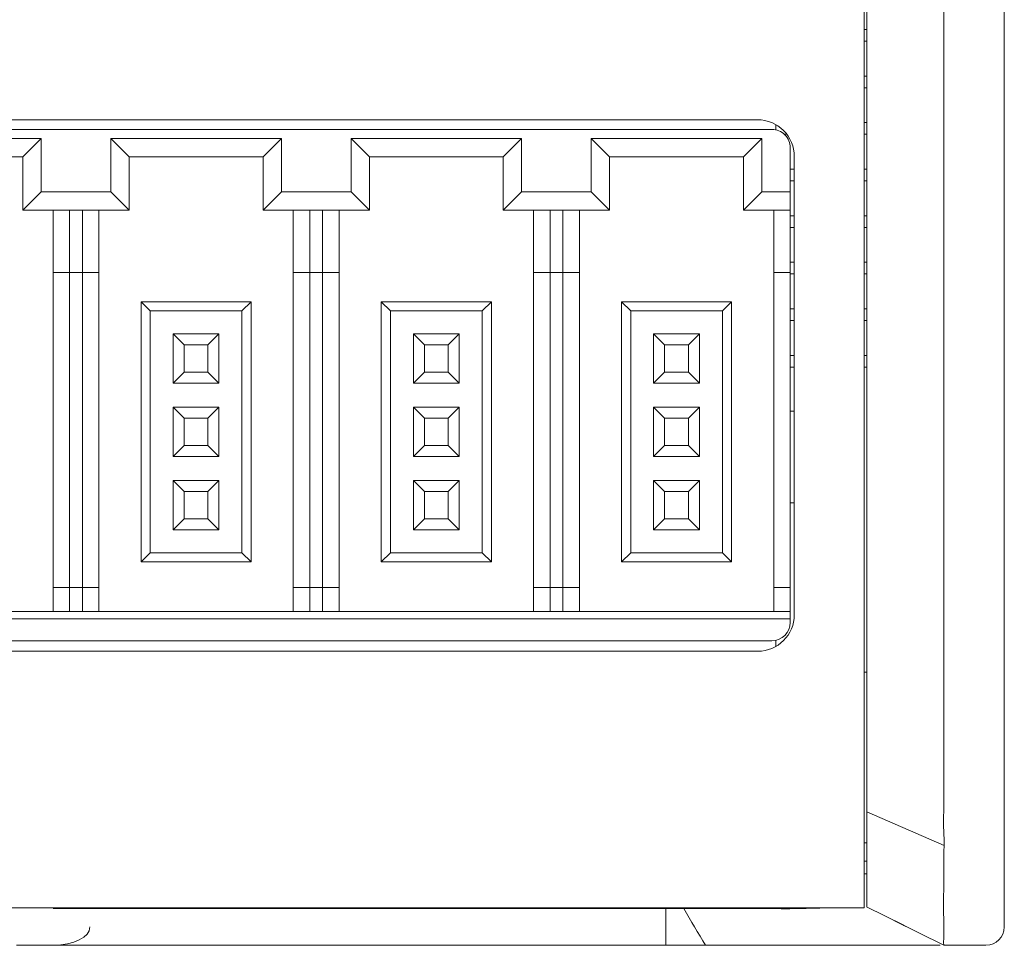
# Model space of a CAD drawing. Header units: millimetres. Extents: x -1146 to -167, y 277 to 699.
# Tile 31 of 40: x -411 to -384, y 440 to 465. Entities that reach past the tile are written whole.
import ezdxf

# ---------------------------------------------------------------- set-up
doc = ezdxf.new("R2010")
doc.units = ezdxf.units.MM
doc.header["$MEASUREMENT"] = 0

msp = doc.modelspace()

# ---------------------------------------------------------------- linework, layer by layer
at = {"lineweight": 18}
for points in [[(-387.998, 492.567), (-387.998, 492.567), (-387.998, 442.567), (-387.998, 442.567)], [(-384.173, 442.546), (-384.173, 442.546), (-384.173, 492.546), (-384.173, 492.546)], [(-384.173, 492.546), (-384.173, 492.546), (-384.173, 442.546), (-384.173, 442.546)], [(-387.998, 464.531), (-387.998, 464.531), (-387.92, 464.531), (-387.92, 464.531)], [(-387.92, 464.211), (-387.92, 464.211), (-387.998, 464.211), (-387.998, 464.211)], [(-387.998, 463.261), (-387.998, 463.261), (-387.92, 463.261), (-387.92, 463.261)], [(-387.92, 462.941), (-387.92, 462.941), (-387.998, 462.941), (-387.998, 462.941)], [(-441.298, 462.067), (-441.298, 462.067), (-390.898, 462.067), (-390.898, 462.067)], [(-387.998, 461.991), (-387.998, 461.991), (-387.92, 461.991), (-387.92, 461.991)], [(-415.508, 461.805), (-415.508, 461.805), (-403.008, 461.805), (-403.008, 461.805)], [(-403.008, 461.805), (-403.008, 461.805), (-390.508, 461.805), (-390.508, 461.805)], [(-390.398, 461.794), (-390.398, 461.794), (-390.398, 461.933), (-390.398, 461.933)], [(-390.398, 461.933), (-390.398, 461.933), (-390.398, 461.793), (-390.398, 461.793)], [(-410.433, 461.555), (-410.433, 461.555), (-415.083, 461.555), (-415.083, 461.555)], [(-410.433, 461.555), (-410.433, 461.555), (-410.933, 461.055), (-410.933, 461.055)], [(-410.433, 460.105), (-410.433, 460.105), (-410.433, 461.555), (-410.433, 461.555)], [(-403.883, 461.555), (-403.883, 461.555), (-408.533, 461.555), (-408.533, 461.555)], [(-408.533, 461.555), (-408.533, 461.555), (-408.033, 461.055), (-408.033, 461.055)], [(-408.533, 461.555), (-408.533, 461.555), (-408.533, 460.105), (-408.533, 460.105)], [(-403.883, 461.555), (-403.883, 461.555), (-404.383, 461.055), (-404.383, 461.055)], [(-403.883, 460.105), (-403.883, 460.105), (-403.883, 461.555), (-403.883, 461.555)], [(-397.333, 461.555), (-397.333, 461.555), (-401.983, 461.555), (-401.983, 461.555)], [(-401.983, 461.555), (-401.983, 461.555), (-401.483, 461.055), (-401.483, 461.055)], [(-401.983, 461.555), (-401.983, 461.555), (-401.983, 460.105), (-401.983, 460.105)], [(-397.333, 461.555), (-397.333, 461.555), (-397.833, 461.055), (-397.833, 461.055)], [(-397.333, 460.105), (-397.333, 460.105), (-397.333, 461.555), (-397.333, 461.555)], [(-395.433, 461.555), (-395.433, 461.555), (-394.933, 461.055), (-394.933, 461.055)], [(-395.433, 461.555), (-395.433, 461.555), (-395.433, 460.105), (-395.433, 460.105)], [(-390.783, 461.555), (-390.783, 461.555), (-395.433, 461.555), (-395.433, 461.555)], [(-390.783, 461.555), (-390.783, 461.555), (-391.283, 461.055), (-391.283, 461.055)], [(-390.783, 460.105), (-390.783, 460.105), (-390.783, 461.555), (-390.783, 461.555)], [(-390.101, 461.671), (-390.101, 461.671), (-390.166, 461.671), (-390.166, 461.671)], [(-387.92, 461.671), (-387.92, 461.671), (-387.998, 461.671), (-387.998, 461.671)], [(-390.008, 461.305), (-390.008, 461.305), (-390.008, 460.105), (-390.008, 460.105)], [(-414.583, 461.055), (-414.583, 461.055), (-410.933, 461.055), (-410.933, 461.055)], [(-410.933, 461.055), (-410.933, 461.055), (-410.933, 459.605), (-410.933, 459.605)], [(-408.033, 461.055), (-408.033, 461.055), (-404.383, 461.055), (-404.383, 461.055)], [(-408.033, 459.605), (-408.033, 459.605), (-408.033, 461.055), (-408.033, 461.055)], [(-404.383, 461.055), (-404.383, 461.055), (-404.383, 459.605), (-404.383, 459.605)], [(-401.483, 461.055), (-401.483, 461.055), (-397.833, 461.055), (-397.833, 461.055)], [(-401.483, 459.605), (-401.483, 459.605), (-401.483, 461.055), (-401.483, 461.055)], [(-397.833, 461.055), (-397.833, 461.055), (-397.833, 459.605), (-397.833, 459.605)], [(-394.933, 461.055), (-394.933, 461.055), (-391.283, 461.055), (-391.283, 461.055)], [(-394.933, 459.605), (-394.933, 459.605), (-394.933, 461.055), (-394.933, 461.055)], [(-391.283, 461.055), (-391.283, 461.055), (-391.283, 459.605), (-391.283, 459.605)], [(-389.898, 461.067), (-389.898, 461.067), (-389.898, 448.567), (-389.898, 448.567)], [(-390.008, 460.721), (-390.008, 460.721), (-389.898, 460.721), (-389.898, 460.721)], [(-387.998, 460.721), (-387.998, 460.721), (-387.92, 460.721), (-387.92, 460.721)], [(-389.898, 460.401), (-389.898, 460.401), (-390.008, 460.401), (-390.008, 460.401)], [(-387.92, 460.401), (-387.92, 460.401), (-387.998, 460.401), (-387.998, 460.401)], [(-410.433, 460.105), (-410.433, 460.105), (-410.933, 459.605), (-410.933, 459.605)], [(-408.533, 460.105), (-408.533, 460.105), (-410.433, 460.105), (-410.433, 460.105)], [(-408.533, 460.105), (-408.533, 460.105), (-408.033, 459.605), (-408.033, 459.605)], [(-403.883, 460.105), (-403.883, 460.105), (-404.383, 459.605), (-404.383, 459.605)], [(-403.008, 460.105), (-403.008, 460.105), (-403.883, 460.105), (-403.883, 460.105)], [(-401.983, 460.105), (-401.983, 460.105), (-403.008, 460.105), (-403.008, 460.105)], [(-401.983, 460.105), (-401.983, 460.105), (-401.483, 459.605), (-401.483, 459.605)], [(-397.333, 460.105), (-397.333, 460.105), (-397.833, 459.605), (-397.833, 459.605)], [(-395.433, 460.105), (-395.433, 460.105), (-397.333, 460.105), (-397.333, 460.105)], [(-395.433, 460.105), (-395.433, 460.105), (-394.933, 459.605), (-394.933, 459.605)], [(-390.783, 460.105), (-390.783, 460.105), (-391.283, 459.605), (-391.283, 459.605)], [(-390.008, 460.105), (-390.008, 460.105), (-390.783, 460.105), (-390.783, 460.105)], [(-390.008, 460.105), (-390.008, 460.105), (-390.008, 459.605), (-390.008, 459.605)], [(-410.933, 459.605), (-410.933, 459.605), (-408.033, 459.605), (-408.033, 459.605)], [(-410.108, 459.605), (-410.108, 459.605), (-410.108, 457.905), (-410.108, 457.905)], [(-409.658, 457.905), (-409.658, 457.905), (-409.658, 459.605), (-409.658, 459.605)], [(-409.308, 459.605), (-409.308, 459.605), (-409.308, 457.905), (-409.308, 457.905)], [(-408.858, 457.905), (-408.858, 457.905), (-408.858, 459.605), (-408.858, 459.605)], [(-404.383, 459.605), (-404.383, 459.605), (-403.008, 459.605), (-403.008, 459.605)], [(-403.558, 459.605), (-403.558, 459.605), (-403.558, 457.905), (-403.558, 457.905)], [(-403.108, 457.905), (-403.108, 457.905), (-403.108, 459.605), (-403.108, 459.605)], [(-403.008, 459.605), (-403.008, 459.605), (-401.483, 459.605), (-401.483, 459.605)], [(-402.758, 459.605), (-402.758, 459.605), (-402.758, 457.905), (-402.758, 457.905)], [(-402.308, 457.905), (-402.308, 457.905), (-402.308, 459.605), (-402.308, 459.605)], [(-397.833, 459.605), (-397.833, 459.605), (-394.933, 459.605), (-394.933, 459.605)], [(-397.008, 459.605), (-397.008, 459.605), (-397.008, 457.905), (-397.008, 457.905)], [(-396.558, 457.905), (-396.558, 457.905), (-396.558, 459.605), (-396.558, 459.605)], [(-396.208, 459.605), (-396.208, 459.605), (-396.208, 457.905), (-396.208, 457.905)], [(-395.758, 457.905), (-395.758, 457.905), (-395.758, 459.605), (-395.758, 459.605)], [(-391.283, 459.605), (-391.283, 459.605), (-390.008, 459.605), (-390.008, 459.605)], [(-390.458, 459.605), (-390.458, 459.605), (-390.458, 457.905), (-390.458, 457.905)], [(-390.008, 459.605), (-390.008, 459.605), (-390.008, 457.905), (-390.008, 457.905)], [(-390.008, 459.451), (-390.008, 459.451), (-389.898, 459.451), (-389.898, 459.451)], [(-387.998, 459.451), (-387.998, 459.451), (-387.92, 459.451), (-387.92, 459.451)], [(-389.898, 459.131), (-389.898, 459.131), (-390.008, 459.131), (-390.008, 459.131)], [(-387.92, 459.131), (-387.92, 459.131), (-387.998, 459.131), (-387.998, 459.131)], [(-390.008, 458.181), (-390.008, 458.181), (-389.898, 458.181), (-389.898, 458.181)], [(-387.998, 458.181), (-387.998, 458.181), (-387.92, 458.181), (-387.92, 458.181)], [(-410.108, 457.905), (-410.108, 457.905), (-410.108, 449.305), (-410.108, 449.305)], [(-410.108, 457.905), (-410.108, 457.905), (-409.658, 457.905), (-409.658, 457.905)], [(-409.658, 449.305), (-409.658, 449.305), (-409.658, 457.905), (-409.658, 457.905)], [(-409.658, 457.905), (-409.658, 457.905), (-409.308, 457.905), (-409.308, 457.905)], [(-409.308, 457.905), (-409.308, 457.905), (-409.308, 449.305), (-409.308, 449.305)], [(-409.308, 457.905), (-409.308, 457.905), (-408.858, 457.905), (-408.858, 457.905)], [(-408.858, 449.305), (-408.858, 449.305), (-408.858, 457.905), (-408.858, 457.905)], [(-403.558, 457.905), (-403.558, 457.905), (-403.558, 449.305), (-403.558, 449.305)], [(-403.558, 457.905), (-403.558, 457.905), (-403.108, 457.905), (-403.108, 457.905)], [(-403.108, 449.305), (-403.108, 449.305), (-403.108, 457.905), (-403.108, 457.905)], [(-403.108, 457.905), (-403.108, 457.905), (-403.008, 457.905), (-403.008, 457.905)], [(-403.008, 457.905), (-403.008, 457.905), (-402.758, 457.905), (-402.758, 457.905)], [(-402.758, 457.905), (-402.758, 457.905), (-402.758, 449.305), (-402.758, 449.305)], [(-402.758, 457.905), (-402.758, 457.905), (-402.308, 457.905), (-402.308, 457.905)], [(-402.308, 449.305), (-402.308, 449.305), (-402.308, 457.905), (-402.308, 457.905)], [(-397.008, 457.905), (-397.008, 457.905), (-397.008, 449.305), (-397.008, 449.305)], [(-397.008, 457.905), (-397.008, 457.905), (-396.558, 457.905), (-396.558, 457.905)], [(-396.558, 449.305), (-396.558, 449.305), (-396.558, 457.905), (-396.558, 457.905)], [(-396.558, 457.905), (-396.558, 457.905), (-396.208, 457.905), (-396.208, 457.905)], [(-396.208, 457.905), (-396.208, 457.905), (-396.208, 449.305), (-396.208, 449.305)], [(-396.208, 457.905), (-396.208, 457.905), (-395.758, 457.905), (-395.758, 457.905)], [(-395.758, 449.305), (-395.758, 449.305), (-395.758, 457.905), (-395.758, 457.905)], [(-390.458, 457.905), (-390.458, 457.905), (-390.458, 449.305), (-390.458, 449.305)], [(-390.458, 457.905), (-390.458, 457.905), (-390.008, 457.905), (-390.008, 457.905)], [(-390.008, 457.905), (-390.008, 457.905), (-390.008, 449.305), (-390.008, 449.305)], [(-389.898, 457.861), (-389.898, 457.861), (-390.008, 457.861), (-390.008, 457.861)], [(-387.92, 457.861), (-387.92, 457.861), (-387.998, 457.861), (-387.998, 457.861)], [(-404.708, 457.105), (-404.708, 457.105), (-407.708, 457.105), (-407.708, 457.105)], [(-407.708, 457.105), (-407.708, 457.105), (-407.458, 456.855), (-407.458, 456.855)], [(-407.708, 457.105), (-407.708, 457.105), (-407.708, 450.005), (-407.708, 450.005)], [(-404.708, 457.105), (-404.708, 457.105), (-404.958, 456.855), (-404.958, 456.855)], [(-404.708, 450.005), (-404.708, 450.005), (-404.708, 457.105), (-404.708, 457.105)], [(-401.158, 457.105), (-401.158, 457.105), (-401.158, 450.005), (-401.158, 450.005)], [(-398.158, 457.105), (-398.158, 457.105), (-401.158, 457.105), (-401.158, 457.105)], [(-401.158, 457.105), (-401.158, 457.105), (-400.908, 456.855), (-400.908, 456.855)], [(-398.158, 457.105), (-398.158, 457.105), (-398.408, 456.855), (-398.408, 456.855)], [(-398.158, 450.005), (-398.158, 450.005), (-398.158, 457.105), (-398.158, 457.105)], [(-391.608, 457.105), (-391.608, 457.105), (-394.608, 457.105), (-394.608, 457.105)], [(-394.608, 457.105), (-394.608, 457.105), (-394.358, 456.855), (-394.358, 456.855)], [(-394.608, 457.105), (-394.608, 457.105), (-394.608, 450.005), (-394.608, 450.005)], [(-391.608, 457.105), (-391.608, 457.105), (-391.858, 456.855), (-391.858, 456.855)], [(-391.608, 450.005), (-391.608, 450.005), (-391.608, 457.105), (-391.608, 457.105)], [(-390.008, 456.911), (-390.008, 456.911), (-389.898, 456.911), (-389.898, 456.911)], [(-387.998, 456.911), (-387.998, 456.911), (-387.92, 456.911), (-387.92, 456.911)], [(-407.458, 456.855), (-407.458, 456.855), (-404.958, 456.855), (-404.958, 456.855)], [(-407.458, 450.255), (-407.458, 450.255), (-407.458, 456.855), (-407.458, 456.855)], [(-404.958, 456.855), (-404.958, 456.855), (-404.958, 450.255), (-404.958, 450.255)], [(-400.908, 450.255), (-400.908, 450.255), (-400.908, 456.855), (-400.908, 456.855)], [(-400.908, 456.855), (-400.908, 456.855), (-398.408, 456.855), (-398.408, 456.855)], [(-398.408, 456.855), (-398.408, 456.855), (-398.408, 450.255), (-398.408, 450.255)], [(-394.358, 456.855), (-394.358, 456.855), (-391.858, 456.855), (-391.858, 456.855)], [(-394.358, 450.255), (-394.358, 450.255), (-394.358, 456.855), (-394.358, 456.855)], [(-391.858, 456.855), (-391.858, 456.855), (-391.858, 450.255), (-391.858, 450.255)], [(-389.898, 456.591), (-389.898, 456.591), (-390.008, 456.591), (-390.008, 456.591)], [(-387.92, 456.591), (-387.92, 456.591), (-387.998, 456.591), (-387.998, 456.591)], [(-405.583, 456.23), (-405.583, 456.23), (-406.833, 456.23), (-406.833, 456.23)], [(-406.833, 456.23), (-406.833, 456.23), (-406.833, 454.88), (-406.833, 454.88)], [(-406.533, 455.93), (-406.533, 455.93), (-406.833, 456.23), (-406.833, 456.23)], [(-405.883, 455.93), (-405.883, 455.93), (-405.583, 456.23), (-405.583, 456.23)], [(-405.583, 454.88), (-405.583, 454.88), (-405.583, 456.23), (-405.583, 456.23)], [(-399.033, 456.23), (-399.033, 456.23), (-400.283, 456.23), (-400.283, 456.23)], [(-400.283, 456.23), (-400.283, 456.23), (-400.283, 454.88), (-400.283, 454.88)], [(-399.983, 455.93), (-399.983, 455.93), (-400.283, 456.23), (-400.283, 456.23)], [(-399.333, 455.93), (-399.333, 455.93), (-399.033, 456.23), (-399.033, 456.23)], [(-399.033, 454.88), (-399.033, 454.88), (-399.033, 456.23), (-399.033, 456.23)], [(-393.733, 456.23), (-393.733, 456.23), (-393.733, 454.88), (-393.733, 454.88)], [(-393.433, 455.93), (-393.433, 455.93), (-393.733, 456.23), (-393.733, 456.23)], [(-392.483, 456.23), (-392.483, 456.23), (-393.733, 456.23), (-393.733, 456.23)], [(-392.783, 455.93), (-392.783, 455.93), (-392.483, 456.23), (-392.483, 456.23)], [(-392.483, 454.88), (-392.483, 454.88), (-392.483, 456.23), (-392.483, 456.23)], [(-406.533, 455.93), (-406.533, 455.93), (-405.883, 455.93), (-405.883, 455.93)], [(-406.533, 455.18), (-406.533, 455.18), (-406.533, 455.93), (-406.533, 455.93)], [(-405.883, 455.93), (-405.883, 455.93), (-405.883, 455.18), (-405.883, 455.18)], [(-399.983, 455.93), (-399.983, 455.93), (-399.333, 455.93), (-399.333, 455.93)], [(-399.983, 455.18), (-399.983, 455.18), (-399.983, 455.93), (-399.983, 455.93)], [(-399.333, 455.93), (-399.333, 455.93), (-399.333, 455.18), (-399.333, 455.18)], [(-393.433, 455.18), (-393.433, 455.18), (-393.433, 455.93), (-393.433, 455.93)], [(-393.433, 455.93), (-393.433, 455.93), (-392.783, 455.93), (-392.783, 455.93)], [(-392.783, 455.93), (-392.783, 455.93), (-392.783, 455.18), (-392.783, 455.18)], [(-390.008, 455.641), (-390.008, 455.641), (-389.898, 455.641), (-389.898, 455.641)], [(-387.998, 455.641), (-387.998, 455.641), (-387.92, 455.641), (-387.92, 455.641)], [(-389.898, 455.321), (-389.898, 455.321), (-390.008, 455.321), (-390.008, 455.321)], [(-387.92, 455.321), (-387.92, 455.321), (-387.998, 455.321), (-387.998, 455.321)], [(-406.833, 454.88), (-406.833, 454.88), (-406.533, 455.18), (-406.533, 455.18)], [(-405.883, 455.18), (-405.883, 455.18), (-406.533, 455.18), (-406.533, 455.18)], [(-405.883, 455.18), (-405.883, 455.18), (-405.583, 454.88), (-405.583, 454.88)], [(-400.283, 454.88), (-400.283, 454.88), (-399.983, 455.18), (-399.983, 455.18)], [(-399.333, 455.18), (-399.333, 455.18), (-399.983, 455.18), (-399.983, 455.18)], [(-399.333, 455.18), (-399.333, 455.18), (-399.033, 454.88), (-399.033, 454.88)], [(-393.733, 454.88), (-393.733, 454.88), (-393.433, 455.18), (-393.433, 455.18)], [(-392.783, 455.18), (-392.783, 455.18), (-393.433, 455.18), (-393.433, 455.18)], [(-392.783, 455.18), (-392.783, 455.18), (-392.483, 454.88), (-392.483, 454.88)], [(-406.833, 454.88), (-406.833, 454.88), (-405.583, 454.88), (-405.583, 454.88)], [(-400.283, 454.88), (-400.283, 454.88), (-399.033, 454.88), (-399.033, 454.88)], [(-393.733, 454.88), (-393.733, 454.88), (-392.483, 454.88), (-392.483, 454.88)], [(-406.533, 453.93), (-406.533, 453.93), (-406.833, 454.23), (-406.833, 454.23)], [(-406.833, 454.23), (-406.833, 454.23), (-406.833, 452.88), (-406.833, 452.88)], [(-405.583, 454.23), (-405.583, 454.23), (-406.833, 454.23), (-406.833, 454.23)], [(-405.883, 453.93), (-405.883, 453.93), (-405.583, 454.23), (-405.583, 454.23)], [(-405.583, 452.88), (-405.583, 452.88), (-405.583, 454.23), (-405.583, 454.23)], [(-399.033, 454.23), (-399.033, 454.23), (-400.283, 454.23), (-400.283, 454.23)], [(-400.283, 454.23), (-400.283, 454.23), (-400.283, 452.88), (-400.283, 452.88)], [(-399.983, 453.93), (-399.983, 453.93), (-400.283, 454.23), (-400.283, 454.23)], [(-399.333, 453.93), (-399.333, 453.93), (-399.033, 454.23), (-399.033, 454.23)], [(-399.033, 452.88), (-399.033, 452.88), (-399.033, 454.23), (-399.033, 454.23)], [(-392.483, 454.23), (-392.483, 454.23), (-393.733, 454.23), (-393.733, 454.23)], [(-393.433, 453.93), (-393.433, 453.93), (-393.733, 454.23), (-393.733, 454.23)], [(-393.733, 454.23), (-393.733, 454.23), (-393.733, 452.88), (-393.733, 452.88)], [(-392.783, 453.93), (-392.783, 453.93), (-392.483, 454.23), (-392.483, 454.23)], [(-392.483, 452.88), (-392.483, 452.88), (-392.483, 454.23), (-392.483, 454.23)], [(-406.533, 453.93), (-406.533, 453.93), (-405.883, 453.93), (-405.883, 453.93)], [(-406.533, 453.18), (-406.533, 453.18), (-406.533, 453.93), (-406.533, 453.93)], [(-405.883, 453.93), (-405.883, 453.93), (-405.883, 453.18), (-405.883, 453.18)], [(-399.983, 453.93), (-399.983, 453.93), (-399.333, 453.93), (-399.333, 453.93)], [(-399.983, 453.18), (-399.983, 453.18), (-399.983, 453.93), (-399.983, 453.93)], [(-399.333, 453.93), (-399.333, 453.93), (-399.333, 453.18), (-399.333, 453.18)], [(-393.433, 453.93), (-393.433, 453.93), (-392.783, 453.93), (-392.783, 453.93)], [(-393.433, 453.18), (-393.433, 453.18), (-393.433, 453.93), (-393.433, 453.93)], [(-392.783, 453.93), (-392.783, 453.93), (-392.783, 453.18), (-392.783, 453.18)], [(-389.898, 454.121), (-389.898, 454.121), (-390.008, 454.121), (-390.008, 454.121)], [(-406.833, 452.88), (-406.833, 452.88), (-406.533, 453.18), (-406.533, 453.18)], [(-405.883, 453.18), (-405.883, 453.18), (-406.533, 453.18), (-406.533, 453.18)], [(-405.883, 453.18), (-405.883, 453.18), (-405.583, 452.88), (-405.583, 452.88)], [(-400.283, 452.88), (-400.283, 452.88), (-399.983, 453.18), (-399.983, 453.18)], [(-399.333, 453.18), (-399.333, 453.18), (-399.983, 453.18), (-399.983, 453.18)], [(-399.333, 453.18), (-399.333, 453.18), (-399.033, 452.88), (-399.033, 452.88)], [(-393.733, 452.88), (-393.733, 452.88), (-393.433, 453.18), (-393.433, 453.18)], [(-392.783, 453.18), (-392.783, 453.18), (-393.433, 453.18), (-393.433, 453.18)], [(-392.783, 453.18), (-392.783, 453.18), (-392.483, 452.88), (-392.483, 452.88)], [(-406.833, 452.88), (-406.833, 452.88), (-405.583, 452.88), (-405.583, 452.88)], [(-400.283, 452.88), (-400.283, 452.88), (-399.033, 452.88), (-399.033, 452.88)], [(-393.733, 452.88), (-393.733, 452.88), (-392.483, 452.88), (-392.483, 452.88)], [(-406.533, 451.93), (-406.533, 451.93), (-406.833, 452.23), (-406.833, 452.23)], [(-406.833, 452.23), (-406.833, 452.23), (-406.833, 450.88), (-406.833, 450.88)], [(-405.583, 452.23), (-405.583, 452.23), (-406.833, 452.23), (-406.833, 452.23)], [(-405.883, 451.93), (-405.883, 451.93), (-405.583, 452.23), (-405.583, 452.23)], [(-405.583, 450.88), (-405.583, 450.88), (-405.583, 452.23), (-405.583, 452.23)], [(-400.283, 452.23), (-400.283, 452.23), (-400.283, 450.88), (-400.283, 450.88)], [(-399.033, 452.23), (-399.033, 452.23), (-400.283, 452.23), (-400.283, 452.23)], [(-399.983, 451.93), (-399.983, 451.93), (-400.283, 452.23), (-400.283, 452.23)], [(-399.333, 451.93), (-399.333, 451.93), (-399.033, 452.23), (-399.033, 452.23)], [(-399.033, 450.88), (-399.033, 450.88), (-399.033, 452.23), (-399.033, 452.23)], [(-392.483, 452.23), (-392.483, 452.23), (-393.733, 452.23), (-393.733, 452.23)], [(-393.433, 451.93), (-393.433, 451.93), (-393.733, 452.23), (-393.733, 452.23)], [(-393.733, 452.23), (-393.733, 452.23), (-393.733, 450.88), (-393.733, 450.88)], [(-392.783, 451.93), (-392.783, 451.93), (-392.483, 452.23), (-392.483, 452.23)], [(-392.483, 450.88), (-392.483, 450.88), (-392.483, 452.23), (-392.483, 452.23)], [(-406.533, 451.18), (-406.533, 451.18), (-406.533, 451.93), (-406.533, 451.93)], [(-406.533, 451.93), (-406.533, 451.93), (-405.883, 451.93), (-405.883, 451.93)], [(-405.883, 451.93), (-405.883, 451.93), (-405.883, 451.18), (-405.883, 451.18)], [(-399.983, 451.18), (-399.983, 451.18), (-399.983, 451.93), (-399.983, 451.93)], [(-399.983, 451.93), (-399.983, 451.93), (-399.333, 451.93), (-399.333, 451.93)], [(-399.333, 451.93), (-399.333, 451.93), (-399.333, 451.18), (-399.333, 451.18)], [(-393.433, 451.93), (-393.433, 451.93), (-392.783, 451.93), (-392.783, 451.93)], [(-393.433, 451.18), (-393.433, 451.18), (-393.433, 451.93), (-393.433, 451.93)], [(-392.783, 451.93), (-392.783, 451.93), (-392.783, 451.18), (-392.783, 451.18)], [(-390.008, 451.621), (-390.008, 451.621), (-389.898, 451.621), (-389.898, 451.621)], [(-406.833, 450.88), (-406.833, 450.88), (-406.533, 451.18), (-406.533, 451.18)], [(-405.883, 451.18), (-405.883, 451.18), (-406.533, 451.18), (-406.533, 451.18)], [(-405.883, 451.18), (-405.883, 451.18), (-405.583, 450.88), (-405.583, 450.88)], [(-400.283, 450.88), (-400.283, 450.88), (-399.983, 451.18), (-399.983, 451.18)], [(-399.333, 451.18), (-399.333, 451.18), (-399.983, 451.18), (-399.983, 451.18)], [(-399.333, 451.18), (-399.333, 451.18), (-399.033, 450.88), (-399.033, 450.88)], [(-393.733, 450.88), (-393.733, 450.88), (-393.433, 451.18), (-393.433, 451.18)], [(-392.783, 451.18), (-392.783, 451.18), (-393.433, 451.18), (-393.433, 451.18)], [(-392.783, 451.18), (-392.783, 451.18), (-392.483, 450.88), (-392.483, 450.88)], [(-406.833, 450.88), (-406.833, 450.88), (-405.583, 450.88), (-405.583, 450.88)], [(-400.283, 450.88), (-400.283, 450.88), (-399.033, 450.88), (-399.033, 450.88)], [(-393.733, 450.88), (-393.733, 450.88), (-392.483, 450.88), (-392.483, 450.88)], [(-407.708, 450.005), (-407.708, 450.005), (-407.458, 450.255), (-407.458, 450.255)], [(-404.958, 450.255), (-404.958, 450.255), (-407.458, 450.255), (-407.458, 450.255)], [(-404.958, 450.255), (-404.958, 450.255), (-404.708, 450.005), (-404.708, 450.005)], [(-401.158, 450.005), (-401.158, 450.005), (-400.908, 450.255), (-400.908, 450.255)], [(-398.408, 450.255), (-398.408, 450.255), (-400.908, 450.255), (-400.908, 450.255)], [(-398.408, 450.255), (-398.408, 450.255), (-398.158, 450.005), (-398.158, 450.005)], [(-394.608, 450.005), (-394.608, 450.005), (-394.358, 450.255), (-394.358, 450.255)], [(-391.858, 450.255), (-391.858, 450.255), (-394.358, 450.255), (-394.358, 450.255)], [(-391.858, 450.255), (-391.858, 450.255), (-391.608, 450.005), (-391.608, 450.005)], [(-407.708, 450.005), (-407.708, 450.005), (-404.708, 450.005), (-404.708, 450.005)], [(-401.158, 450.005), (-401.158, 450.005), (-398.158, 450.005), (-398.158, 450.005)], [(-394.608, 450.005), (-394.608, 450.005), (-391.608, 450.005), (-391.608, 450.005)], [(-409.658, 449.305), (-409.658, 449.305), (-410.108, 449.305), (-410.108, 449.305)], [(-410.108, 449.305), (-410.108, 449.305), (-410.108, 448.655), (-410.108, 448.655)], [(-409.308, 449.305), (-409.308, 449.305), (-409.658, 449.305), (-409.658, 449.305)], [(-409.658, 449.305), (-409.658, 449.305), (-409.658, 448.655), (-409.658, 448.655)], [(-408.858, 449.305), (-408.858, 449.305), (-409.308, 449.305), (-409.308, 449.305)], [(-409.308, 449.305), (-409.308, 449.305), (-409.308, 448.655), (-409.308, 448.655)], [(-408.858, 448.655), (-408.858, 448.655), (-408.858, 449.305), (-408.858, 449.305)], [(-403.108, 449.305), (-403.108, 449.305), (-403.558, 449.305), (-403.558, 449.305)], [(-403.558, 449.305), (-403.558, 449.305), (-403.558, 448.655), (-403.558, 448.655)], [(-403.008, 449.305), (-403.008, 449.305), (-403.108, 449.305), (-403.108, 449.305)], [(-403.108, 449.305), (-403.108, 449.305), (-403.108, 448.655), (-403.108, 448.655)], [(-402.758, 449.305), (-402.758, 449.305), (-403.008, 449.305), (-403.008, 449.305)], [(-402.308, 449.305), (-402.308, 449.305), (-402.758, 449.305), (-402.758, 449.305)], [(-402.758, 449.305), (-402.758, 449.305), (-402.758, 448.655), (-402.758, 448.655)], [(-402.308, 448.655), (-402.308, 448.655), (-402.308, 449.305), (-402.308, 449.305)], [(-396.558, 449.305), (-396.558, 449.305), (-397.008, 449.305), (-397.008, 449.305)], [(-397.008, 449.305), (-397.008, 449.305), (-397.008, 448.655), (-397.008, 448.655)], [(-396.208, 449.305), (-396.208, 449.305), (-396.558, 449.305), (-396.558, 449.305)], [(-396.558, 449.305), (-396.558, 449.305), (-396.558, 448.655), (-396.558, 448.655)], [(-395.758, 449.305), (-395.758, 449.305), (-396.208, 449.305), (-396.208, 449.305)], [(-396.208, 449.305), (-396.208, 449.305), (-396.208, 448.655), (-396.208, 448.655)], [(-395.758, 448.655), (-395.758, 448.655), (-395.758, 449.305), (-395.758, 449.305)], [(-390.008, 449.305), (-390.008, 449.305), (-390.458, 449.305), (-390.458, 449.305)], [(-390.458, 449.305), (-390.458, 449.305), (-390.458, 448.655), (-390.458, 448.655)], [(-390.008, 449.305), (-390.008, 449.305), (-390.008, 448.655), (-390.008, 448.655)], [(-403.008, 448.655), (-403.008, 448.655), (-416.008, 448.655), (-416.008, 448.655)], [(-390.008, 448.655), (-390.008, 448.655), (-403.008, 448.655), (-403.008, 448.655)], [(-390.898, 447.567), (-390.346, 447.567), (-389.898, 448.015), (-389.898, 448.567)], [(-390.008, 448.455), (-390.008, 448.455), (-390.008, 448.655), (-390.008, 448.655)], [(-416.008, 448.455), (-416.008, 448.455), (-403.008, 448.455), (-403.008, 448.455)], [(-403.008, 448.455), (-403.008, 448.455), (-390.008, 448.455), (-390.008, 448.455)], [(-390.508, 447.855), (-390.232, 447.855), (-390.008, 448.079), (-390.008, 448.355)], [(-390.008, 448.455), (-390.008, 448.455), (-390.008, 448.355), (-390.008, 448.355)], [(-403.008, 447.855), (-403.008, 447.855), (-415.508, 447.855), (-415.508, 447.855)], [(-390.508, 447.855), (-390.508, 447.855), (-403.008, 447.855), (-403.008, 447.855)], [(-390.398, 447.702), (-390.398, 447.702), (-390.398, 447.868), (-390.398, 447.868)], [(-390.398, 447.868), (-390.398, 447.868), (-390.398, 447.701), (-390.398, 447.701)], [(-390.898, 447.567), (-390.898, 447.567), (-441.298, 447.567), (-441.298, 447.567)], [(-387.92, 446.996), (-387.92, 446.996), (-387.998, 446.996), (-387.998, 446.996)], [(-387.92, 443.183), (-387.92, 443.183), (-385.814, 442.265), (-385.814, 442.265)], [(-387.998, 442.567), (-387.998, 442.567), (-387.998, 440.567), (-387.998, 440.567)], [(-385.818, 442.547), (-385.811, 442.444), (-385.811, 442.343), (-385.815, 442.241)], [(-384.173, 442.546), (-384.173, 442.546), (-384.173, 440.046), (-384.173, 440.046)], [(-387.998, 442.346), (-387.998, 442.346), (-387.92, 442.346), (-387.92, 442.346)], [(-387.998, 441.846), (-387.998, 441.846), (-387.92, 441.846), (-387.92, 441.846)], [(-387.92, 441.496), (-387.92, 441.496), (-387.998, 441.496), (-387.998, 441.496)], [(-387.998, 440.567), (-387.998, 440.567), (-444.203, 440.567), (-444.203, 440.567)], [(-387.998, 440.567), (-387.998, 440.567), (-444.203, 440.567), (-444.203, 440.567)], [(-393.398, 440.546), (-393.398, 440.546), (-410.101, 440.546), (-410.101, 440.546)], [(-393.398, 440.546), (-393.398, 440.546), (-392.91, 440.546), (-392.91, 440.546)], [(-393.398, 440.546), (-393.398, 440.546), (-393.398, 439.546), (-393.398, 439.546)], [(-392.91, 440.546), (-392.714, 440.213), (-392.518, 439.879), (-392.322, 439.546)], [(-390.674, 440.546), (-390.488, 440.546), (-390.302, 440.546), (-390.115, 440.545)], [(-390.115, 440.545), (-390.05, 440.545), (-389.985, 440.546), (-389.92, 440.546)], [(-387.933, 440.599), (-387.933, 440.599), (-386.916, 440.091), (-386.916, 440.091)], [(-410.101, 439.546), (-409.548, 439.546), (-409.101, 439.77), (-409.101, 440.046)], [(-387.181, 440.224), (-387.181, 440.224), (-385.826, 439.546), (-385.826, 439.546)], [(-386.948, 440.107), (-386.948, 440.107), (-386.94, 440.103), (-386.94, 440.103)], [(-386.94, 440.103), (-386.94, 440.103), (-386.853, 440.059), (-386.853, 440.059)], [(-386.912, 440.089), (-386.912, 440.089), (-386.917, 440.091), (-386.917, 440.091)], [(-384.673, 439.546), (-384.397, 439.546), (-384.173, 439.77), (-384.173, 440.046)], [(-393.398, 439.546), (-393.398, 439.546), (-411.101, 439.546), (-411.101, 439.546)], [(-393.398, 439.546), (-393.398, 439.546), (-392.322, 439.546), (-392.322, 439.546)], [(-385.841, 439.546), (-385.841, 439.546), (-385.841, 439.546), (-385.841, 439.546)], [(-384.673, 439.546), (-384.673, 439.546), (-385.824, 439.546), (-385.824, 439.546)], [(-385.248, 439.546), (-385.248, 439.546), (-385.823, 439.546), (-385.823, 439.546)], [(-384.673, 439.546), (-384.673, 439.546), (-385.248, 439.546), (-385.248, 439.546)]]:
    msp.add_open_spline(points, degree=3, dxfattribs=at)
for points, knots in [([(-385.821, 443.656), (-385.828, 444.155), (-385.826, 444.654), (-385.825, 445.153), (-385.825, 445.153), (-385.825, 445.652), (-385.825, 446.151), (-385.826, 446.649), (-385.826, 446.649), (-385.826, 447.148), (-385.826, 447.647), (-385.826, 448.146), (-385.826, 448.146), (-385.826, 448.645), (-385.826, 449.144), (-385.826, 449.642), (-385.826, 449.642), (-385.826, 451.638), (-385.825, 453.633), (-385.825, 455.629), (-385.825, 455.629), (-385.825, 459.619), (-385.825, 463.61), (-385.825, 467.601), (-385.825, 467.601), (-385.825, 471.592), (-385.825, 475.583), (-385.825, 479.573), (-385.825, 479.573), (-385.826, 480.571), (-385.826, 481.569), (-385.826, 482.567), (-385.826, 482.567), (-385.826, 483.564), (-385.826, 484.562), (-385.826, 485.56), (-385.826, 485.56), (-385.825, 486.557), (-385.825, 487.555), (-385.825, 488.553), (-385.825, 488.553), (-385.825, 488.802), (-385.825, 489.052), (-385.825, 489.301), (-385.825, 489.301), (-385.826, 489.55), (-385.826, 489.8), (-385.826, 490.049), (-385.826, 490.049), (-385.826, 490.548), (-385.826, 491.047), (-385.825, 491.546)], [0, 0, 0, 0, 0.076923, 0.076923, 0.076923, 0.076923, 0.153846, 0.153846, 0.153846, 0.153846, 0.230769, 0.230769, 0.230769, 0.230769, 0.307692, 0.307692, 0.307692, 0.307692, 0.384615, 0.384615, 0.384615, 0.384615, 0.461538, 0.461538, 0.461538, 0.461538, 0.538462, 0.538462, 0.538462, 0.538462, 0.615385, 0.615385, 0.615385, 0.615385, 0.692308, 0.692308, 0.692308, 0.692308, 0.769231, 0.769231, 0.769231, 0.769231, 0.846154, 0.846154, 0.846154, 0.846154, 0.923077, 0.923077, 0.923077, 0.923077, 1, 1, 1, 1]), ([(-387.92, 444.272), (-387.92, 444.758), (-387.92, 445.245), (-387.92, 445.731), (-387.92, 445.731), (-387.92, 446.217), (-387.92, 446.704), (-387.92, 447.19), (-387.92, 447.19), (-387.92, 448.163), (-387.92, 449.136), (-387.92, 450.109), (-387.92, 450.109), (-387.92, 452.055), (-387.92, 454), (-387.92, 455.946), (-387.92, 455.946), (-387.92, 459.838), (-387.92, 463.729), (-387.92, 467.621), (-387.92, 467.621), (-387.92, 471.512), (-387.92, 475.403), (-387.92, 479.295), (-387.92, 479.295), (-387.92, 481.241), (-387.92, 483.186), (-387.92, 485.132), (-387.92, 485.132), (-387.92, 486.105), (-387.92, 487.078), (-387.92, 488.051), (-387.92, 488.051), (-387.92, 489.024), (-387.92, 489.996), (-387.92, 490.969)], [0, 0, 0, 0, 0.111111, 0.111111, 0.111111, 0.111111, 0.222222, 0.222222, 0.222222, 0.222222, 0.333333, 0.333333, 0.333333, 0.333333, 0.444444, 0.444444, 0.444444, 0.444444, 0.555556, 0.555556, 0.555556, 0.555556, 0.666667, 0.666667, 0.666667, 0.666667, 0.777778, 0.777778, 0.777778, 0.777778, 0.888889, 0.888889, 0.888889, 0.888889, 1, 1, 1, 1]), ([(-389.898, 461.067), (-389.898, 461.332), (-390.004, 461.586), (-390.191, 461.774), (-390.191, 461.774), (-390.379, 461.962), (-390.633, 462.067), (-390.898, 462.067)], [0, 0, 0, 0, 0.5, 0.5, 0.5, 0.5, 1, 1, 1, 1]), ([(-390.008, 461.305), (-390.008, 461.438), (-390.06, 461.565), (-390.154, 461.659), (-390.154, 461.659), (-390.248, 461.753), (-390.375, 461.805), (-390.508, 461.805)], [0, 0, 0, 0, 0.5, 0.5, 0.5, 0.5, 1, 1, 1, 1]), ([(-387.92, 443.169), (-387.92, 443.169), (-387.92, 443.169), (-387.92, 443.169), (-387.92, 443.169), (-387.92, 443.536), (-387.92, 443.905), (-387.92, 444.272)], [0, 0, 0, 0, 0.5, 0.5, 0.5, 0.5, 1, 1, 1, 1]), ([(-385.818, 442.547), (-385.824, 442.639), (-385.827, 442.731), (-385.828, 442.824), (-385.828, 442.824), (-385.829, 442.916), (-385.828, 443.009), (-385.827, 443.101), (-385.827, 443.101), (-385.825, 443.194), (-385.823, 443.286), (-385.822, 443.379), (-385.822, 443.379), (-385.821, 443.471), (-385.82, 443.564), (-385.821, 443.656)], [0, 0, 0, 0, 0.25, 0.25, 0.25, 0.25, 0.5, 0.5, 0.5, 0.5, 0.75, 0.75, 0.75, 0.75, 1, 1, 1, 1]), ([(-387.92, 440.592), (-387.92, 440.592), (-387.92, 440.592), (-387.92, 440.614), (-387.92, 440.614), (-387.92, 440.62), (-387.92, 440.627), (-387.92, 440.636), (-387.92, 440.636), (-387.92, 440.644), (-387.92, 440.654), (-387.92, 440.665), (-387.92, 440.665), (-387.92, 440.671), (-387.92, 440.677), (-387.92, 440.683), (-387.92, 440.683), (-387.92, 440.689), (-387.92, 440.696), (-387.92, 440.703), (-387.92, 440.703), (-387.92, 440.716), (-387.92, 440.731), (-387.92, 440.747), (-387.92, 440.747), (-387.92, 440.779), (-387.92, 440.815), (-387.92, 440.856), (-387.92, 440.856), (-387.92, 440.896), (-387.92, 440.941), (-387.92, 440.99), (-387.92, 440.99), (-387.92, 441.015), (-387.92, 441.04), (-387.92, 441.067), (-387.92, 441.067), (-387.92, 441.093), (-387.92, 441.121), (-387.92, 441.149), (-387.92, 441.149), (-387.92, 441.205), (-387.92, 441.264), (-387.92, 441.327), (-387.92, 441.327), (-387.92, 441.358), (-387.92, 441.39), (-387.92, 441.423), (-387.92, 441.423), (-387.92, 441.456), (-387.92, 441.489), (-387.92, 441.524), (-387.92, 441.524), (-387.92, 441.593), (-387.92, 441.664), (-387.92, 441.736), (-387.92, 441.736), (-387.92, 441.809), (-387.92, 441.883), (-387.92, 441.96), (-387.92, 441.96), (-387.92, 441.998), (-387.92, 442.037), (-387.92, 442.076), (-387.92, 442.076), (-387.92, 442.096), (-387.92, 442.116), (-387.92, 442.135), (-387.92, 442.135), (-387.92, 442.155), (-387.92, 442.176), (-387.92, 442.196), (-387.92, 442.196), (-387.92, 442.356), (-387.92, 442.518), (-387.92, 442.681), (-387.92, 442.681), (-387.92, 442.843), (-387.92, 443.006), (-387.92, 443.169)], [0, 0, 0, 0, 0.05, 0.05, 0.05, 0.05, 0.1, 0.1, 0.1, 0.1, 0.15, 0.15, 0.15, 0.15, 0.2, 0.2, 0.2, 0.2, 0.25, 0.25, 0.25, 0.25, 0.3, 0.3, 0.3, 0.3, 0.35, 0.35, 0.35, 0.35, 0.4, 0.4, 0.4, 0.4, 0.45, 0.45, 0.45, 0.45, 0.5, 0.5, 0.5, 0.5, 0.55, 0.55, 0.55, 0.55, 0.6, 0.6, 0.6, 0.6, 0.65, 0.65, 0.65, 0.65, 0.7, 0.7, 0.7, 0.7, 0.75, 0.75, 0.75, 0.75, 0.8, 0.8, 0.8, 0.8, 0.85, 0.85, 0.85, 0.85, 0.9, 0.9, 0.9, 0.9, 0.95, 0.95, 0.95, 0.95, 1, 1, 1, 1]), ([(-385.824, 439.546), (-385.822, 439.546), (-385.822, 439.547), (-385.822, 439.549), (-385.822, 439.549), (-385.823, 439.55), (-385.823, 439.551), (-385.824, 439.553), (-385.824, 439.553), (-385.824, 439.555), (-385.824, 439.556), (-385.825, 439.559), (-385.825, 439.559), (-385.826, 439.567), (-385.827, 439.58), (-385.827, 439.596), (-385.827, 439.596), (-385.827, 439.613), (-385.827, 439.634), (-385.827, 439.659), (-385.827, 439.659), (-385.827, 439.671), (-385.826, 439.685), (-385.826, 439.699), (-385.826, 439.699), (-385.826, 439.706), (-385.826, 439.714), (-385.826, 439.722), (-385.826, 439.722), (-385.826, 439.73), (-385.826, 439.738), (-385.825, 439.746), (-385.825, 439.746), (-385.825, 439.779), (-385.825, 439.816), (-385.824, 439.856), (-385.824, 439.856), (-385.824, 439.897), (-385.824, 439.941), (-385.824, 439.989), (-385.824, 439.989), (-385.824, 440.037), (-385.824, 440.088), (-385.825, 440.144), (-385.825, 440.144), (-385.825, 440.171), (-385.825, 440.2), (-385.825, 440.229), (-385.825, 440.229), (-385.826, 440.259), (-385.826, 440.289), (-385.826, 440.319), (-385.826, 440.319), (-385.827, 440.381), (-385.827, 440.445), (-385.828, 440.513), (-385.828, 440.513), (-385.828, 440.58), (-385.828, 440.65), (-385.828, 440.722), (-385.828, 440.722), (-385.828, 440.759), (-385.828, 440.796), (-385.828, 440.834), (-385.828, 440.834), (-385.828, 440.853), (-385.827, 440.872), (-385.827, 440.891), (-385.827, 440.891), (-385.827, 440.91), (-385.827, 440.93), (-385.827, 440.949), (-385.827, 440.949), (-385.826, 441.028), (-385.825, 441.108), (-385.825, 441.189), (-385.825, 441.189), (-385.825, 441.271), (-385.825, 441.354), (-385.826, 441.439), (-385.826, 441.439), (-385.826, 441.524), (-385.826, 441.611), (-385.826, 441.699), (-385.826, 441.699), (-385.826, 441.743), (-385.825, 441.788), (-385.825, 441.832), (-385.825, 441.832), (-385.825, 441.855), (-385.825, 441.877), (-385.824, 441.9), (-385.824, 441.9), (-385.824, 441.923), (-385.824, 441.945), (-385.823, 441.968), (-385.823, 441.968), (-385.823, 442.013), (-385.822, 442.059), (-385.82, 442.104), (-385.82, 442.104), (-385.82, 442.127), (-385.819, 442.15), (-385.818, 442.173), (-385.818, 442.173), (-385.817, 442.196), (-385.816, 442.218), (-385.815, 442.241)], [0, 0, 0, 0, 0.037037, 0.037037, 0.037037, 0.037037, 0.074074, 0.074074, 0.074074, 0.074074, 0.111111, 0.111111, 0.111111, 0.111111, 0.148148, 0.148148, 0.148148, 0.148148, 0.185185, 0.185185, 0.185185, 0.185185, 0.222222, 0.222222, 0.222222, 0.222222, 0.259259, 0.259259, 0.259259, 0.259259, 0.296296, 0.296296, 0.296296, 0.296296, 0.333333, 0.333333, 0.333333, 0.333333, 0.37037, 0.37037, 0.37037, 0.37037, 0.407407, 0.407407, 0.407407, 0.407407, 0.444444, 0.444444, 0.444444, 0.444444, 0.481481, 0.481481, 0.481481, 0.481481, 0.518519, 0.518519, 0.518519, 0.518519, 0.555556, 0.555556, 0.555556, 0.555556, 0.592593, 0.592593, 0.592593, 0.592593, 0.62963, 0.62963, 0.62963, 0.62963, 0.666667, 0.666667, 0.666667, 0.666667, 0.703704, 0.703704, 0.703704, 0.703704, 0.740741, 0.740741, 0.740741, 0.740741, 0.777778, 0.777778, 0.777778, 0.777778, 0.814815, 0.814815, 0.814815, 0.814815, 0.851852, 0.851852, 0.851852, 0.851852, 0.888889, 0.888889, 0.888889, 0.888889, 0.925926, 0.925926, 0.925926, 0.925926, 0.962963, 0.962963, 0.962963, 0.962963, 1, 1, 1, 1]), ([(-392.91, 440.546), (-392.791, 440.546), (-392.673, 440.546), (-392.554, 440.546), (-392.554, 440.546), (-392.427, 440.546), (-392.3, 440.546), (-392.173, 440.546), (-392.173, 440.546), (-392.046, 440.546), (-391.919, 440.546), (-391.792, 440.546)], [0, 0, 0, 0, 0.333333, 0.333333, 0.333333, 0.333333, 0.666667, 0.666667, 0.666667, 0.666667, 1, 1, 1, 1]), ([(-391.792, 440.546), (-391.733, 440.546), (-391.674, 440.546), (-391.615, 440.546), (-391.615, 440.546), (-391.551, 440.546), (-391.488, 440.546), (-391.424, 440.546), (-391.424, 440.546), (-391.361, 440.546), (-391.297, 440.546), (-391.233, 440.546)], [0, 0, 0, 0, 0.333333, 0.333333, 0.333333, 0.333333, 0.666667, 0.666667, 0.666667, 0.666667, 1, 1, 1, 1]), ([(-391.233, 440.546), (-391.174, 440.546), (-391.115, 440.546), (-391.055, 440.546), (-391.055, 440.546), (-390.992, 440.546), (-390.928, 440.546), (-390.865, 440.546), (-390.865, 440.546), (-390.801, 440.546), (-390.738, 440.546), (-390.674, 440.546)], [0, 0, 0, 0, 0.333333, 0.333333, 0.333333, 0.333333, 0.666667, 0.666667, 0.666667, 0.666667, 1, 1, 1, 1]), ([(-388.992, 440.568), (-389.045, 440.566), (-389.098, 440.565), (-389.153, 440.564), (-389.153, 440.564), (-389.213, 440.562), (-389.274, 440.561), (-389.337, 440.56), (-389.337, 440.56), (-389.368, 440.559), (-389.4, 440.558), (-389.432, 440.557), (-389.432, 440.557), (-389.464, 440.557), (-389.496, 440.556), (-389.528, 440.555), (-389.528, 440.555), (-389.56, 440.555), (-389.593, 440.554), (-389.625, 440.553), (-389.625, 440.553), (-389.658, 440.552), (-389.69, 440.551), (-389.723, 440.55), (-389.723, 440.55), (-389.788, 440.548), (-389.854, 440.546), (-389.92, 440.546)], [0, 0, 0, 0, 0.142857, 0.142857, 0.142857, 0.142857, 0.285714, 0.285714, 0.285714, 0.285714, 0.428571, 0.428571, 0.428571, 0.428571, 0.571429, 0.571429, 0.571429, 0.571429, 0.714286, 0.714286, 0.714286, 0.714286, 0.857143, 0.857143, 0.857143, 0.857143, 1, 1, 1, 1]), ([(-392.322, 439.546), (-392.322, 439.546), (-392.322, 439.546), (-392.322, 439.546), (-392.322, 439.546), (-391.85, 439.546), (-391.38, 439.546), (-390.909, 439.546)], [0, 0, 0, 0, 0.5, 0.5, 0.5, 0.5, 1, 1, 1, 1]), ([(-390.909, 439.546), (-390.909, 439.546), (-390.909, 439.546), (-390.909, 439.546), (-390.909, 439.546), (-390.674, 439.546), (-390.438, 439.546), (-390.203, 439.546)], [0, 0, 0, 0, 0.5, 0.5, 0.5, 0.5, 1, 1, 1, 1]), ([(-390.203, 439.546), (-390.203, 439.546), (-390.203, 439.546), (-390.203, 439.546), (-390.203, 439.546), (-389.967, 439.546), (-389.731, 439.546), (-389.497, 439.546)], [0, 0, 0, 0, 0.5, 0.5, 0.5, 0.5, 1, 1, 1, 1]), ([(-389.497, 439.546), (-389.497, 439.546), (-389.497, 439.546), (-389.497, 439.546), (-389.497, 439.546), (-389.262, 439.546), (-389.029, 439.546), (-388.802, 439.546)], [0, 0, 0, 0, 0.5, 0.5, 0.5, 0.5, 1, 1, 1, 1]), ([(-388.802, 439.546), (-388.601, 439.546), (-388.406, 439.546), (-388.219, 439.546), (-388.219, 439.546), (-388.031, 439.546), (-387.85, 439.546), (-387.675, 439.546), (-387.675, 439.546), (-387.653, 439.546), (-387.631, 439.546), (-387.61, 439.546), (-387.61, 439.546), (-387.588, 439.546), (-387.567, 439.546), (-387.545, 439.546), (-387.545, 439.546), (-387.503, 439.546), (-387.461, 439.546), (-387.42, 439.546), (-387.42, 439.546), (-387.337, 439.546), (-387.257, 439.546), (-387.18, 439.546), (-387.18, 439.546), (-387.026, 439.546), (-386.883, 439.546), (-386.751, 439.546), (-386.751, 439.546), (-386.718, 439.546), (-386.686, 439.546), (-386.655, 439.546), (-386.655, 439.546), (-386.623, 439.546), (-386.592, 439.546), (-386.562, 439.546), (-386.562, 439.546), (-386.502, 439.546), (-386.446, 439.546), (-386.393, 439.546), (-386.393, 439.546), (-386.34, 439.546), (-386.291, 439.546), (-386.245, 439.546), (-386.245, 439.546), (-386.2, 439.546), (-386.158, 439.546), (-386.119, 439.546), (-386.119, 439.546), (-386.08, 439.546), (-386.045, 439.546), (-386.013, 439.546), (-386.013, 439.546), (-386.006, 439.546), (-385.998, 439.546), (-385.99, 439.546), (-385.99, 439.546), (-385.983, 439.546), (-385.976, 439.546), (-385.969, 439.546), (-385.969, 439.546), (-385.955, 439.546), (-385.942, 439.546), (-385.931, 439.546), (-385.931, 439.546), (-385.927, 439.546), (-385.923, 439.546), (-385.92, 439.546)], [0, 0, 0, 0, 0.058824, 0.058824, 0.058824, 0.058824, 0.117647, 0.117647, 0.117647, 0.117647, 0.176471, 0.176471, 0.176471, 0.176471, 0.235294, 0.235294, 0.235294, 0.235294, 0.294118, 0.294118, 0.294118, 0.294118, 0.352941, 0.352941, 0.352941, 0.352941, 0.411765, 0.411765, 0.411765, 0.411765, 0.470588, 0.470588, 0.470588, 0.470588, 0.529412, 0.529412, 0.529412, 0.529412, 0.588235, 0.588235, 0.588235, 0.588235, 0.647059, 0.647059, 0.647059, 0.647059, 0.705882, 0.705882, 0.705882, 0.705882, 0.764706, 0.764706, 0.764706, 0.764706, 0.823529, 0.823529, 0.823529, 0.823529, 0.882353, 0.882353, 0.882353, 0.882353, 0.941176, 0.941176, 0.941176, 0.941176, 1, 1, 1, 1])]:
    msp.add_open_spline(points, degree=3, knots=knots, dxfattribs=at)

doc.saveas('drawing.dxf')
